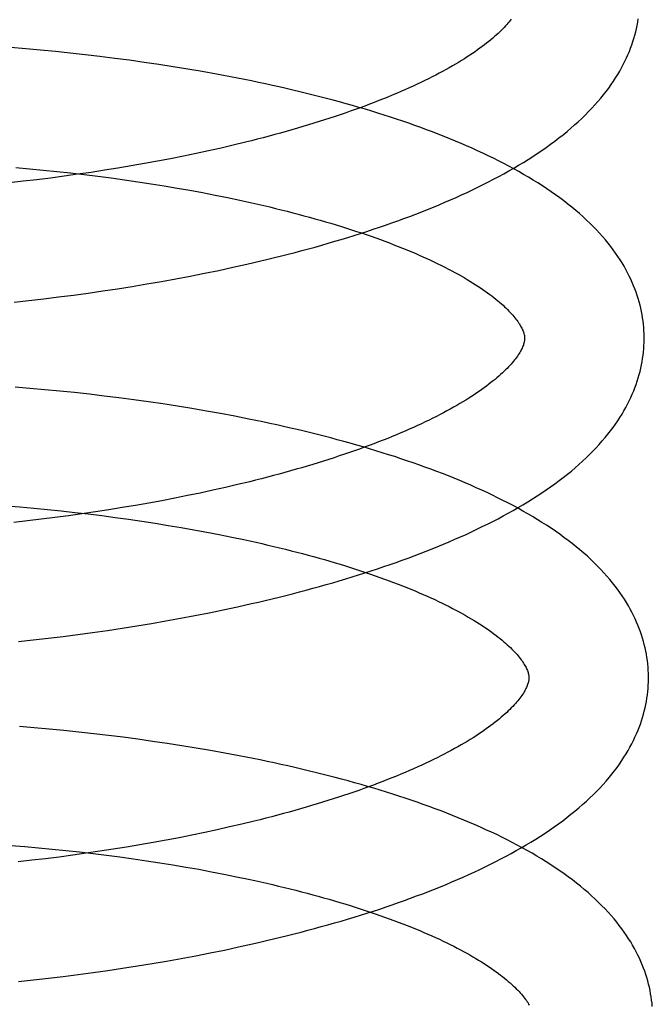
# Model space of a CAD drawing. Header units: inches. Extents: x 0 to 200, y 0 to 129.
# Tile 13 of 98: x 30.021 to 30.126, y 49.06 to 49.225. Entities that reach past the tile are written whole.
import ezdxf

# ---------------------------------------------------------------- set-up
doc = ezdxf.new("R2010")
doc.units = ezdxf.units.IN
doc.header["$LTSCALE"] = 11
doc.header["$MEASUREMENT"] = 0
doc.linetypes.add('HIDDEN', pattern=[0.2, 0.1, -0.1])
doc.layers.add('DEFAULT_2', color=8, linetype='HIDDEN')

msp = doc.modelspace()

# ---------------------------------------------------------------- linework, layer by layer
at = {"layer": 'DEFAULT_2', "color": 8, "linetype": 'HIDDEN'}
for p, q in [((30.02156, 49.21997), (30.01907, 49.22018)), ((30.02405, 49.21975), (30.02156, 49.21997)), ((30.02654, 49.21951), (30.02405, 49.21975)), ((30.02903, 49.21926), (30.02654, 49.21951)), ((30.03151, 49.21898), (30.02903, 49.21926)), ((30.03399, 49.21869), (30.03151, 49.21898)), ((30.03646, 49.21839), (30.03399, 49.21869)), ((30.03892, 49.21806), (30.03646, 49.21839)), ((30.04138, 49.21772), (30.03892, 49.21806)), ((30.04382, 49.21736), (30.04138, 49.21772)), ((30.04625, 49.21698), (30.04382, 49.21736)), ((30.04867, 49.21659), (30.04625, 49.21698)), ((30.05108, 49.21618), (30.04867, 49.21659)), ((30.05347, 49.21575), (30.05108, 49.21618)), ((30.05584, 49.2153), (30.05347, 49.21575)), ((30.0563, 49.20387), (30.05425, 49.20339)), ((30.05832, 49.20436), (30.0563, 49.20387)), ((30.04794, 49.20203), (30.04579, 49.2016)), ((30.05006, 49.20247), (30.04794, 49.20203)), ((30.05217, 49.20292), (30.05006, 49.20247)), ((30.05425, 49.20339), (30.05217, 49.20292)), ((30.03922, 49.2004), (30.037, 49.20002)), ((30.04143, 49.20078), (30.03922, 49.2004)), ((30.04362, 49.20119), (30.04143, 49.20078)), ((30.04579, 49.2016), (30.04362, 49.20119)), ((30.01993, 49.20013), (30.02222, 49.19993)), ((30.02222, 49.19993), (30.02451, 49.19971)), ((30.02451, 49.19971), (30.0268, 49.19947)), ((30.02798, 49.19867), (30.02571, 49.19837)), ((30.0268, 49.19947), (30.02908, 49.19922)), ((30.03025, 49.19899), (30.02798, 49.19867)), ((30.02908, 49.19922), (30.03135, 49.19896)), ((30.03251, 49.19932), (30.03025, 49.19899)), ((30.03135, 49.19896), (30.03361, 49.19868)), ((30.03476, 49.19966), (30.03251, 49.19932)), ((30.03361, 49.19868), (30.03587, 49.19838)), ((30.037, 49.20002), (30.03476, 49.19966)), ((30.02114, 49.19782), (30.01885, 49.19756)), ((30.02342, 49.19809), (30.02114, 49.19782)), ((30.02571, 49.19837), (30.02342, 49.19809)), ((30.03587, 49.19838), (30.0381, 49.19807)), ((30.0381, 49.19807), (30.04033, 49.19775)), ((30.04033, 49.19775), (30.04253, 49.19741)), ((30.04253, 49.19741), (30.04472, 49.19706)), ((30.04472, 49.19706), (30.04689, 49.19669)), ((30.04689, 49.19669), (30.04904, 49.19631)), ((30.04904, 49.19631), (30.05117, 49.19592)), ((30.05117, 49.19592), (30.05327, 49.19551)), ((30.05327, 49.19551), (30.05535, 49.19509)), ((30.05624, 49.18343), (30.05859, 49.18395)), ((30.04911, 49.18196), (30.0515, 49.18243)), ((30.0515, 49.18243), (30.05388, 49.18292)), ((30.05388, 49.18292), (30.05624, 49.18343)), ((30.0394, 49.18024), (30.04184, 49.18065)), ((30.04184, 49.18065), (30.04428, 49.18107)), ((30.04428, 49.18107), (30.0467, 49.18151)), ((30.0467, 49.18151), (30.04911, 49.18196)), ((30.02954, 49.17879), (30.03201, 49.17913)), ((30.03201, 49.17913), (30.03448, 49.17948)), ((30.03448, 49.17948), (30.03695, 49.17985)), ((30.03695, 49.17985), (30.0394, 49.18024)), ((30.01961, 49.17762), (30.0221, 49.17789)), ((30.0221, 49.17789), (30.02458, 49.17817)), ((30.02458, 49.17817), (30.02706, 49.17848)), ((30.02706, 49.17848), (30.02954, 49.17879)), ((30.02227, 49.16318), (30.01978, 49.16339)), ((30.02476, 49.16296), (30.02227, 49.16318)), ((30.02725, 49.16272), (30.02476, 49.16296)), ((30.02974, 49.16247), (30.02725, 49.16272)), ((30.03222, 49.16219), (30.02974, 49.16247)), ((30.0347, 49.1619), (30.03222, 49.16219)), ((30.03717, 49.1616), (30.0347, 49.1619)), ((30.03963, 49.16127), (30.03717, 49.1616)), ((30.04209, 49.16093), (30.03963, 49.16127)), ((30.04453, 49.16057), (30.04209, 49.16093)), ((30.04696, 49.16019), (30.04453, 49.16057)), ((30.04938, 49.1598), (30.04696, 49.16019)), ((30.05179, 49.15939), (30.04938, 49.1598)), ((30.05418, 49.15896), (30.05179, 49.15939)), ((30.05655, 49.15851), (30.05418, 49.15896)), ((30.05904, 49.14757), (30.05702, 49.14708)), ((30.05289, 49.14613), (30.05078, 49.14568)), ((30.05497, 49.1466), (30.05289, 49.14613)), ((30.05702, 49.14708), (30.05497, 49.1466)), ((30.04434, 49.14439), (30.04215, 49.14399)), ((30.04651, 49.14481), (30.04434, 49.14439)), ((30.04866, 49.14524), (30.04651, 49.14481)), ((30.05078, 49.14568), (30.04866, 49.14524)), ((30.01832, 49.14353), (30.02061, 49.14334)), ((30.02061, 49.14334), (30.02291, 49.14314)), ((30.02291, 49.14314), (30.0252, 49.14292)), ((30.0252, 49.14292), (30.02748, 49.14268)), ((30.02748, 49.14268), (30.02976, 49.14243)), ((30.03548, 49.14287), (30.03323, 49.14253)), ((30.03772, 49.14323), (30.03548, 49.14287)), ((30.03994, 49.14361), (30.03772, 49.14323)), ((30.04215, 49.14399), (30.03994, 49.14361)), ((30.02186, 49.14103), (30.01957, 49.14077)), ((30.02414, 49.1413), (30.02186, 49.14103)), ((30.02643, 49.14158), (30.02414, 49.1413)), ((30.0287, 49.14188), (30.02643, 49.14158)), ((30.03097, 49.1422), (30.0287, 49.14188)), ((30.02976, 49.14243), (30.03203, 49.14217)), ((30.03323, 49.14253), (30.03097, 49.1422)), ((30.03203, 49.14217), (30.0343, 49.14189)), ((30.0343, 49.14189), (30.03655, 49.1416)), ((30.03655, 49.1416), (30.03879, 49.14129)), ((30.03879, 49.14129), (30.04101, 49.14096)), ((30.04101, 49.14096), (30.04322, 49.14063)), ((30.04322, 49.14063), (30.0454, 49.14027)), ((30.0454, 49.14027), (30.04757, 49.13991)), ((30.04757, 49.13991), (30.04972, 49.13953)), ((30.04972, 49.13953), (30.05185, 49.13914)), ((30.05185, 49.13914), (30.05395, 49.13873)), ((30.05395, 49.13873), (30.05603, 49.13831)), ((30.05224, 49.12565), (30.05462, 49.12614)), ((30.05462, 49.12614), (30.05698, 49.12664)), ((30.05698, 49.12664), (30.05933, 49.12717)), ((30.04502, 49.12428), (30.04744, 49.12472)), ((30.04744, 49.12472), (30.04985, 49.12517)), ((30.04985, 49.12517), (30.05224, 49.12565)), ((30.03523, 49.1227), (30.03769, 49.12307)), ((30.03769, 49.12307), (30.04014, 49.12345)), ((30.04014, 49.12345), (30.04259, 49.12386)), ((30.04259, 49.12386), (30.04502, 49.12428)), ((30.02284, 49.1211), (30.02532, 49.12139)), ((30.02532, 49.12139), (30.02781, 49.12169)), ((30.02781, 49.12169), (30.03028, 49.12201)), ((30.03028, 49.12201), (30.03276, 49.12234)), ((30.03276, 49.12234), (30.03523, 49.1227)), ((30.02036, 49.12083), (30.02284, 49.1211)), ((30.02299, 49.10639), (30.0205, 49.1066)), ((30.02548, 49.10617), (30.02299, 49.10639)), ((30.02797, 49.10593), (30.02548, 49.10617)), ((30.03046, 49.10568), (30.02797, 49.10593)), ((30.03294, 49.1054), (30.03046, 49.10568)), ((30.03541, 49.10511), (30.03294, 49.1054)), ((30.03789, 49.10481), (30.03541, 49.10511)), ((30.04035, 49.10448), (30.03789, 49.10481)), ((30.0428, 49.10414), (30.04035, 49.10448)), ((30.04525, 49.10378), (30.0428, 49.10414)), ((30.04768, 49.1034), (30.04525, 49.10378)), ((30.0501, 49.10301), (30.04768, 49.1034)), ((30.0525, 49.1026), (30.0501, 49.10301)), ((30.0549, 49.10217), (30.0525, 49.1026)), ((30.05727, 49.10172), (30.0549, 49.10217)), ((30.05774, 49.09029), (30.05569, 49.08981)), ((30.05977, 49.09078), (30.05774, 49.09029)), ((30.04938, 49.08845), (30.04723, 49.08802)), ((30.05151, 49.08889), (30.04938, 49.08845)), ((30.05361, 49.08934), (30.05151, 49.08889)), ((30.05569, 49.08981), (30.05361, 49.08934)), ((30.0191, 49.08674), (30.0214, 49.08655)), ((30.04067, 49.08682), (30.03845, 49.08644)), ((30.04287, 49.0872), (30.04067, 49.08682)), ((30.04506, 49.0876), (30.04287, 49.0872)), ((30.04723, 49.08802), (30.04506, 49.0876)), ((30.0214, 49.08655), (30.02369, 49.08634)), ((30.02369, 49.08634), (30.02599, 49.08612)), ((30.02599, 49.08612), (30.02827, 49.08589)), ((30.02943, 49.08509), (30.02715, 49.08479)), ((30.02827, 49.08589), (30.03055, 49.08564)), ((30.0317, 49.08541), (30.02943, 49.08509)), ((30.03055, 49.08564), (30.03283, 49.08537)), ((30.03396, 49.08574), (30.0317, 49.08541)), ((30.03283, 49.08537), (30.03509, 49.08509)), ((30.03621, 49.08608), (30.03396, 49.08574)), ((30.03509, 49.08509), (30.03734, 49.0848)), ((30.03845, 49.08644), (30.03621, 49.08608)), ((30.02258, 49.08424), (30.02029, 49.08398)), ((30.02487, 49.08451), (30.02258, 49.08424)), ((30.02715, 49.08479), (30.02487, 49.08451)), ((30.03734, 49.0848), (30.03958, 49.08449)), ((30.03958, 49.08449), (30.0418, 49.08416)), ((30.0418, 49.08416), (30.04401, 49.08382)), ((30.04401, 49.08382), (30.0462, 49.08347)), ((30.0462, 49.08347), (30.04837, 49.08311)), ((30.04837, 49.08311), (30.05052, 49.08273)), ((30.05052, 49.08273), (30.05264, 49.08233)), ((30.05264, 49.08233), (30.05474, 49.08192)), ((30.05474, 49.08192), (30.05682, 49.0815)), ((30.05719, 49.06974), (30.05954, 49.07026)), ((30.05001, 49.06828), (30.05242, 49.06875)), ((30.05242, 49.06875), (30.05481, 49.06923)), ((30.05481, 49.06923), (30.05719, 49.06974)), ((30.04025, 49.06656), (30.04271, 49.06697)), ((30.04271, 49.06697), (30.04515, 49.06739)), ((30.04515, 49.06739), (30.04759, 49.06782)), ((30.04759, 49.06782), (30.05001, 49.06828)), ((30.03034, 49.06513), (30.03283, 49.06546)), ((30.03283, 49.06546), (30.03531, 49.06581)), ((30.03531, 49.06581), (30.03778, 49.06618)), ((30.03778, 49.06618), (30.04025, 49.06656)), ((30.02037, 49.06397), (30.02286, 49.06423)), ((30.02286, 49.06423), (30.02536, 49.06451)), ((30.02536, 49.06451), (30.02785, 49.06481)), ((30.02785, 49.06481), (30.03034, 49.06513))]:
    msp.add_line(p, q, dxfattribs=at)
for points in [[(30.1028, 49.22495), (30.10263, 49.22473), (30.10245, 49.2245), (30.10226, 49.22427), (30.10206, 49.22404), (30.10184, 49.2238), (30.10162, 49.22356), (30.10138, 49.22331), (30.10113, 49.22306), (30.10087, 49.22281), (30.10059, 49.22255), (30.10031, 49.22229), (30.10001, 49.22202), (30.0997, 49.22175), (30.09938, 49.22148), (30.09904, 49.22121), (30.09869, 49.22093), (30.09833, 49.22065), (30.09796, 49.22036), (30.09757, 49.22008), (30.09717, 49.21979), (30.09675, 49.2195), (30.09633, 49.21921), (30.09588, 49.21891), (30.09543, 49.21862), (30.09497, 49.21832), (30.09449, 49.21802), (30.09399, 49.21772), (30.09349, 49.21742), (30.09297, 49.21712), (30.09244, 49.21681), (30.09189, 49.21651), (30.09133, 49.2162), (30.09075, 49.21589), (30.09017, 49.21559), (30.08957, 49.21528), (30.08896, 49.21497), (30.08833, 49.21466), (30.0877, 49.21436), (30.08705, 49.21405), (30.08639, 49.21374), (30.08571, 49.21343), (30.08502, 49.21313), (30.08433, 49.21282), (30.08361, 49.21252), (30.08289, 49.21221), (30.08216, 49.21191), (30.08141, 49.21161), (30.08065, 49.21131), (30.07988, 49.21101), (30.0791, 49.21071), (30.07831, 49.21041), (30.0775, 49.21011), (30.07668, 49.20982), (30.07586, 49.20953), (30.07502, 49.20923), (30.07417, 49.20894), (30.07332, 49.20866), (30.07245, 49.20837), (30.07157, 49.20809), (30.07068, 49.20781), (30.06979, 49.20753), (30.06888, 49.20725), (30.06796, 49.20697), (30.06704, 49.2067), (30.0661, 49.20643), (30.06516, 49.20616), (30.06421, 49.2059), (30.06325, 49.20563), (30.06228, 49.20537), (30.0613, 49.20511), (30.06031, 49.20486), (30.05932, 49.20461), (30.05832, 49.20436)], [(30.05859, 49.18395), (30.05975, 49.18422), (30.06091, 49.1845), (30.06206, 49.18477), (30.06321, 49.18505), (30.06436, 49.18534), (30.06549, 49.18563), (30.06663, 49.18592), (30.06775, 49.18622), (30.06887, 49.18652), (30.06999, 49.18683), (30.07109, 49.18714), (30.07219, 49.18746), (30.07329, 49.18778), (30.07437, 49.1881), (30.07545, 49.18843), (30.07653, 49.18877), (30.07759, 49.1891), (30.07865, 49.18945), (30.0797, 49.18979), (30.08075, 49.19014), (30.08178, 49.1905), (30.08281, 49.19086), (30.08383, 49.19122), (30.08484, 49.19159), (30.08585, 49.19196), (30.08684, 49.19234), (30.08783, 49.19273), (30.08881, 49.19311), (30.08978, 49.19351), (30.09075, 49.19391), (30.0917, 49.19431), (30.09265, 49.19472), (30.09358, 49.19513), (30.09451, 49.19555), (30.09542, 49.19597), (30.09633, 49.1964), (30.09723, 49.19683), (30.09812, 49.19727), (30.099, 49.19772), (30.09986, 49.19817), (30.10072, 49.19862), (30.10157, 49.19908), (30.1024, 49.19955), (30.10323, 49.20002), (30.10404, 49.2005), (30.10484, 49.20099), (30.10563, 49.20148), (30.10641, 49.20197), (30.10717, 49.20248), (30.10793, 49.20299), (30.10866, 49.2035), (30.10939, 49.20402), (30.1101, 49.20454), (30.11079, 49.20507), (30.11147, 49.20561), (30.11214, 49.20615), (30.11278, 49.20669), (30.11341, 49.20724), (30.11402, 49.20779), (30.11462, 49.20835), (30.1152, 49.20891), (30.11575, 49.20947), (30.11629, 49.21003), (30.11681, 49.2106), (30.11731, 49.21116), (30.11779, 49.21173), (30.11826, 49.2123), (30.1187, 49.21286), (30.11912, 49.21342), (30.11952, 49.21399), (30.11991, 49.21455), (30.12027, 49.21511), (30.12062, 49.21567), (30.12095, 49.21623), (30.12126, 49.21679), (30.12155, 49.21734), (30.12183, 49.2179), (30.12209, 49.21845), (30.12234, 49.219), (30.12257, 49.21955), (30.12278, 49.22009), (30.12298, 49.22064), (30.12317, 49.22118), (30.12334, 49.22173), (30.12349, 49.22227), (30.12363, 49.22281), (30.12376, 49.22335), (30.12388, 49.22389), (30.12398, 49.22443), (30.12407, 49.22497)], [(30.12504, 49.17184), (30.12503, 49.17229), (30.12501, 49.17283), (30.12497, 49.17336), (30.12492, 49.1739), (30.12486, 49.17443), (30.12478, 49.17497), (30.12469, 49.17551), (30.12459, 49.17604), (30.12448, 49.17658), (30.12435, 49.17711), (30.12421, 49.17765), (30.12405, 49.17819), (30.12388, 49.17873), (30.1237, 49.17927), (30.1235, 49.17981), (30.12328, 49.18035), (30.12306, 49.18089), (30.12281, 49.18143), (30.12255, 49.18197), (30.12228, 49.18252), (30.12198, 49.18306), (30.12168, 49.18361), (30.12135, 49.18416), (30.12101, 49.18471), (30.12065, 49.18526), (30.12027, 49.18581), (30.11987, 49.18636), (30.11945, 49.18692), (30.11902, 49.18747), (30.11856, 49.18802), (30.11809, 49.18858), (30.11759, 49.18913), (30.11708, 49.18968), (30.11655, 49.19023), (30.11599, 49.19078), (30.11542, 49.19132), (30.11483, 49.19187), (30.11422, 49.19241), (30.1136, 49.19294), (30.11295, 49.19348), (30.11229, 49.194), (30.11162, 49.19453), (30.11092, 49.19504), (30.11022, 49.19556), (30.10949, 49.19606), (30.10876, 49.19656), (30.10801, 49.19706), (30.10724, 49.19755), (30.10646, 49.19803), (30.10567, 49.19851), (30.10487, 49.19898), (30.10406, 49.19944), (30.10323, 49.1999), (30.10239, 49.20036), (30.10155, 49.2008), (30.10069, 49.20124), (30.09982, 49.20167), (30.09894, 49.2021), (30.09805, 49.20252), (30.09716, 49.20294), (30.09625, 49.20335), (30.09533, 49.20376), (30.0944, 49.20416), (30.09346, 49.20455), (30.09252, 49.20494), (30.09156, 49.20532), (30.0906, 49.2057), (30.08963, 49.20608), (30.08865, 49.20644), (30.08766, 49.20681), (30.08666, 49.20717), (30.08566, 49.20752), (30.08464, 49.20787), (30.08362, 49.20821), (30.08259, 49.20855), (30.08155, 49.20888), (30.08051, 49.20921), (30.07946, 49.20954), (30.0784, 49.20986), (30.07733, 49.21017), (30.07626, 49.21048), (30.07517, 49.21079), (30.07409, 49.21109), (30.07299, 49.21139), (30.07189, 49.21168), (30.07078, 49.21197), (30.06967, 49.21225), (30.06854, 49.21253), (30.06742, 49.2128), (30.06628, 49.21307), (30.06515, 49.21334), (30.064, 49.2136), (30.06285, 49.21385), (30.06169, 49.21411), (30.06053, 49.21435), (30.05937, 49.2146), (30.0582, 49.21484), (30.05584, 49.2153)], [(30.05535, 49.19509), (30.0574, 49.19466), (30.05841, 49.19444), (30.05942, 49.19422), (30.06042, 49.19399), (30.06141, 49.19376), (30.06239, 49.19353), (30.06337, 49.19329), (30.06433, 49.19305), (30.06529, 49.19281), (30.06624, 49.19257), (30.06718, 49.19232), (30.06812, 49.19207), (30.06904, 49.19182), (30.06995, 49.19157), (30.07086, 49.19131), (30.07175, 49.19105), (30.07264, 49.19079), (30.07351, 49.19053), (30.07438, 49.19026), (30.07523, 49.18999), (30.07608, 49.18972), (30.07691, 49.18945), (30.07773, 49.18918), (30.07854, 49.1889), (30.07935, 49.18862), (30.08014, 49.18834), (30.08091, 49.18806), (30.08168, 49.18778), (30.08244, 49.1875), (30.08318, 49.18721), (30.08391, 49.18693), (30.08463, 49.18664), (30.08533, 49.18635), (30.08603, 49.18607), (30.08671, 49.18578), (30.08738, 49.18549), (30.08804, 49.1852), (30.08868, 49.18491), (30.08932, 49.18461), (30.08994, 49.18432), (30.09054, 49.18403), (30.09114, 49.18374), (30.09172, 49.18345), (30.09229, 49.18315), (30.09284, 49.18286), (30.09338, 49.18257), (30.09391, 49.18228), (30.09442, 49.18199), (30.09492, 49.18171), (30.09541, 49.18142), (30.09589, 49.18113), (30.09635, 49.18085), (30.09679, 49.18057), (30.09723, 49.18028), (30.09765, 49.18), (30.09806, 49.17973), (30.09846, 49.17945), (30.09884, 49.17918), (30.09921, 49.17891), (30.09956, 49.17864), (30.09991, 49.17837), (30.10024, 49.17811), (30.10055, 49.17785), (30.10086, 49.17759), (30.10115, 49.17734), (30.10143, 49.17709), (30.1017, 49.17684), (30.10196, 49.17659), (30.1022, 49.17635), (30.10243, 49.17612), (30.10265, 49.17588), (30.10286, 49.17565), (30.10306, 49.17543), (30.10325, 49.17521), (30.10343, 49.17499), (30.10359, 49.17478), (30.10375, 49.17457), (30.10389, 49.17437), (30.10403, 49.17417), (30.10416, 49.17398), (30.10427, 49.17379), (30.10438, 49.1736), (30.10448, 49.17342), (30.10458, 49.17324), (30.10466, 49.17307), (30.10473, 49.1729), (30.1048, 49.17275), (30.10485, 49.17259), (30.1049, 49.17245), (30.10494, 49.17231), (30.10497, 49.17217), (30.105, 49.17205), (30.10502, 49.17193), (30.10503, 49.17181), (30.10504, 49.17169), (30.10504, 49.17159)], [(30.10504, 49.17159), (30.10504, 49.17148), (30.10504, 49.17137), (30.10502, 49.17125), (30.10501, 49.17113), (30.10499, 49.171), (30.10496, 49.17087), (30.10492, 49.17073), (30.10488, 49.17059), (30.10483, 49.17043), (30.10477, 49.17027), (30.1047, 49.17011), (30.10463, 49.16993), (30.10454, 49.16975), (30.10444, 49.16957), (30.10434, 49.16938), (30.10423, 49.16919), (30.10411, 49.16899), (30.10397, 49.16879), (30.10383, 49.16858), (30.10368, 49.16837), (30.10352, 49.16815), (30.10335, 49.16794), (30.10317, 49.16771), (30.10298, 49.16748), (30.10278, 49.16725), (30.10256, 49.16701), (30.10234, 49.16677), (30.1021, 49.16652), (30.10185, 49.16627), (30.10159, 49.16601), (30.10132, 49.16576), (30.10103, 49.1655), (30.10073, 49.16523), (30.10042, 49.16496), (30.1001, 49.16469), (30.09976, 49.16442), (30.09941, 49.16414), (30.09905, 49.16386), (30.09868, 49.16357), (30.09829, 49.16329), (30.09789, 49.163), (30.09747, 49.16271), (30.09705, 49.16242), (30.09661, 49.16212), (30.09615, 49.16183), (30.09569, 49.16153), (30.09521, 49.16123), (30.09471, 49.16093), (30.09421, 49.16063), (30.09369, 49.16032), (30.09316, 49.16002), (30.09261, 49.15971), (30.09205, 49.15941), (30.09148, 49.1591), (30.09089, 49.15879), (30.09029, 49.15849), (30.08968, 49.15818), (30.08905, 49.15787), (30.08842, 49.15756), (30.08777, 49.15726), (30.08711, 49.15695), (30.08643, 49.15664), (30.08575, 49.15634), (30.08505, 49.15603), (30.08434, 49.15573), (30.08361, 49.15542), (30.08288, 49.15512), (30.08213, 49.15482), (30.08137, 49.15452), (30.0806, 49.15422), (30.07982, 49.15392), (30.07903, 49.15362), (30.07822, 49.15332), (30.07741, 49.15303), (30.07658, 49.15274), (30.07574, 49.15244), (30.07489, 49.15215), (30.07404, 49.15187), (30.07317, 49.15158), (30.07229, 49.1513), (30.0714, 49.15101), (30.0705, 49.15073), (30.0696, 49.15046), (30.06868, 49.15018), (30.06776, 49.14991), (30.06682, 49.14964), (30.06588, 49.14937), (30.06493, 49.1491), (30.06397, 49.14884), (30.063, 49.14858), (30.06202, 49.14832), (30.06103, 49.14807), (30.06004, 49.14782), (30.05904, 49.14757)], [(30.05933, 49.12717), (30.06049, 49.12744), (30.06165, 49.12771), (30.0628, 49.12799), (30.06395, 49.12827), (30.06509, 49.12855), (30.06623, 49.12884), (30.06736, 49.12914), (30.06849, 49.12944), (30.06961, 49.12974), (30.07072, 49.13005), (30.07183, 49.13036), (30.07293, 49.13067), (30.07402, 49.13099), (30.07511, 49.13132), (30.07619, 49.13165), (30.07726, 49.13198), (30.07833, 49.13232), (30.07939, 49.13266), (30.08044, 49.13301), (30.08148, 49.13336), (30.08252, 49.13371), (30.08355, 49.13407), (30.08457, 49.13444), (30.08558, 49.1348), (30.08658, 49.13518), (30.08758, 49.13556), (30.08857, 49.13594), (30.08955, 49.13633), (30.09052, 49.13672), (30.09148, 49.13712), (30.09243, 49.13752), (30.09338, 49.13793), (30.09431, 49.13834), (30.09524, 49.13876), (30.09616, 49.13918), (30.09706, 49.13961), (30.09796, 49.14005), (30.09885, 49.14049), (30.09972, 49.14093), (30.10059, 49.14138), (30.10145, 49.14184), (30.10229, 49.1423), (30.10313, 49.14276), (30.10395, 49.14324), (30.10477, 49.14372), (30.10557, 49.1442), (30.10636, 49.14469), (30.10713, 49.14519), (30.1079, 49.14569), (30.10865, 49.1462), (30.10939, 49.14671), (30.11011, 49.14723), (30.11082, 49.14776), (30.11152, 49.14829), (30.1122, 49.14882), (30.11286, 49.14936), (30.11351, 49.14991), (30.11414, 49.15045), (30.11475, 49.15101), (30.11534, 49.15156), (30.11592, 49.15212), (30.11648, 49.15268), (30.11702, 49.15325), (30.11754, 49.15381), (30.11804, 49.15438), (30.11852, 49.15494), (30.11898, 49.15551), (30.11942, 49.15607), (30.11984, 49.15664), (30.12024, 49.1572), (30.12063, 49.15776), (30.12099, 49.15832), (30.12134, 49.15888), (30.12167, 49.15944), (30.12198, 49.16), (30.12228, 49.16055), (30.12255, 49.16111), (30.12281, 49.16166), (30.12306, 49.16221), (30.12329, 49.16276), (30.1235, 49.1633), (30.1237, 49.16385), (30.12389, 49.16439), (30.12406, 49.16494), (30.12421, 49.16548), (30.12436, 49.16602), (30.12448, 49.16656), (30.1246, 49.1671), (30.1247, 49.16764), (30.12479, 49.16818), (30.12486, 49.16871), (30.12492, 49.16925), (30.12497, 49.16979), (30.12501, 49.17032), (30.12503, 49.17086), (30.12504, 49.1714), (30.12504, 49.17184)], [(30.12576, 49.11505), (30.12575, 49.1155), (30.12573, 49.11604), (30.12569, 49.11657), (30.12564, 49.11711), (30.12558, 49.11764), (30.1255, 49.11818), (30.12541, 49.11871), (30.12531, 49.11925), (30.1252, 49.11979), (30.12507, 49.12032), (30.12493, 49.12086), (30.12477, 49.1214), (30.1246, 49.12194), (30.12442, 49.12247), (30.12422, 49.12301), (30.124, 49.12355), (30.12378, 49.1241), (30.12353, 49.12464), (30.12327, 49.12518), (30.123, 49.12573), (30.1227, 49.12627), (30.1224, 49.12682), (30.12207, 49.12737), (30.12173, 49.12792), (30.12137, 49.12847), (30.12099, 49.12902), (30.12059, 49.12957), (30.12017, 49.13012), (30.11973, 49.13068), (30.11928, 49.13123), (30.1188, 49.13179), (30.11831, 49.13234), (30.11779, 49.13289), (30.11726, 49.13345), (30.1167, 49.134), (30.11613, 49.13454), (30.11554, 49.13509), (30.11493, 49.13563), (30.1143, 49.13617), (30.11366, 49.1367), (30.113, 49.13722), (30.11232, 49.13775), (30.11163, 49.13826), (30.11092, 49.13878), (30.1102, 49.13928), (30.10946, 49.13978), (30.10871, 49.14028), (30.10795, 49.14077), (30.10717, 49.14125), (30.10638, 49.14173), (30.10558, 49.1422), (30.10477, 49.14266), (30.10394, 49.14312), (30.10311, 49.14357), (30.10226, 49.14401), (30.1014, 49.14445), (30.10053, 49.14489), (30.09965, 49.14532), (30.09876, 49.14574), (30.09787, 49.14615), (30.09696, 49.14656), (30.09604, 49.14697), (30.09511, 49.14737), (30.09418, 49.14776), (30.09323, 49.14815), (30.09228, 49.14854), (30.09131, 49.14892), (30.09034, 49.14929), (30.08936, 49.14966), (30.08837, 49.15002), (30.08737, 49.15038), (30.08637, 49.15073), (30.08535, 49.15108), (30.08433, 49.15142), (30.0833, 49.15176), (30.08226, 49.15209), (30.08122, 49.15242), (30.08017, 49.15275), (30.07911, 49.15307), (30.07804, 49.15338), (30.07697, 49.15369), (30.07588, 49.154), (30.0748, 49.1543), (30.0737, 49.1546), (30.0726, 49.15489), (30.07149, 49.15518), (30.07038, 49.15546), (30.06925, 49.15574), (30.06813, 49.15601), (30.06699, 49.15628), (30.06586, 49.15655), (30.06471, 49.15681), (30.06356, 49.15707), (30.0624, 49.15732), (30.06124, 49.15756), (30.06008, 49.15781), (30.05891, 49.15805), (30.05655, 49.15851)], [(30.05603, 49.13831), (30.05808, 49.13788), (30.05909, 49.13766), (30.0601, 49.13743), (30.0611, 49.13721), (30.06209, 49.13698), (30.06307, 49.13675), (30.06405, 49.13651), (30.06502, 49.13627), (30.06597, 49.13603), (30.06692, 49.13579), (30.06787, 49.13554), (30.0688, 49.13529), (30.06972, 49.13504), (30.07064, 49.13479), (30.07154, 49.13453), (30.07244, 49.13427), (30.07332, 49.13401), (30.0742, 49.13375), (30.07506, 49.13348), (30.07592, 49.13321), (30.07676, 49.13294), (30.0776, 49.13267), (30.07842, 49.1324), (30.07923, 49.13212), (30.08003, 49.13184), (30.08082, 49.13156), (30.0816, 49.13128), (30.08237, 49.131), (30.08312, 49.13072), (30.08387, 49.13044), (30.0846, 49.13015), (30.08532, 49.12986), (30.08602, 49.12958), (30.08672, 49.12929), (30.0874, 49.129), (30.08807, 49.12871), (30.08873, 49.12842), (30.08937, 49.12813), (30.09001, 49.12784), (30.09063, 49.12754), (30.09123, 49.12725), (30.09183, 49.12696), (30.09241, 49.12667), (30.09298, 49.12638), (30.09353, 49.12609), (30.09408, 49.12579), (30.0946, 49.1255), (30.09512, 49.12522), (30.09562, 49.12493), (30.09611, 49.12464), (30.09659, 49.12435), (30.09705, 49.12407), (30.0975, 49.12379), (30.09793, 49.12351), (30.09835, 49.12323), (30.09876, 49.12295), (30.09916, 49.12267), (30.09954, 49.1224), (30.09991, 49.12213), (30.10027, 49.12186), (30.10061, 49.12159), (30.10094, 49.12133), (30.10126, 49.12107), (30.10157, 49.12081), (30.10186, 49.12055), (30.10214, 49.1203), (30.10241, 49.12005), (30.10267, 49.11981), (30.10291, 49.11957), (30.10315, 49.11933), (30.10337, 49.1191), (30.10358, 49.11887), (30.10377, 49.11865), (30.10396, 49.11843), (30.10414, 49.11821), (30.10431, 49.118), (30.10446, 49.11779), (30.10461, 49.11759), (30.10475, 49.11739), (30.10487, 49.1172), (30.10499, 49.11701), (30.1051, 49.11682), (30.1052, 49.11664), (30.10529, 49.11647), (30.10537, 49.1163), (30.10544, 49.11613), (30.10551, 49.11597), (30.10556, 49.11582), (30.10561, 49.11567), (30.10565, 49.11553), (30.10569, 49.1154), (30.10571, 49.11527), (30.10573, 49.11515), (30.10575, 49.11503), (30.10576, 49.11491), (30.10576, 49.1148)], [(30.05954, 49.07026), (30.06072, 49.07053), (30.06188, 49.0708), (30.06304, 49.07108), (30.0642, 49.07136), (30.06535, 49.07164), (30.06649, 49.07193), (30.06763, 49.07223), (30.06877, 49.07253), (30.06989, 49.07283), (30.07101, 49.07314), (30.07213, 49.07345), (30.07324, 49.07376), (30.07434, 49.07408), (30.07543, 49.07441), (30.07652, 49.07473), (30.0776, 49.07507), (30.07867, 49.07541), (30.07974, 49.07575), (30.0808, 49.07609), (30.08185, 49.07644), (30.08289, 49.0768), (30.08393, 49.07716), (30.08495, 49.07752), (30.08597, 49.07789), (30.08698, 49.07827), (30.08799, 49.07865), (30.08898, 49.07903), (30.08997, 49.07942), (30.09095, 49.07981), (30.09191, 49.08021), (30.09287, 49.08061), (30.09383, 49.08102), (30.09477, 49.08143), (30.0957, 49.08185), (30.09662, 49.08228), (30.09754, 49.0827), (30.09844, 49.08314), (30.09934, 49.08358), (30.10022, 49.08402), (30.10109, 49.08447), (30.10196, 49.08493), (30.10281, 49.08539), (30.10365, 49.08586), (30.10448, 49.08633), (30.1053, 49.08681), (30.10611, 49.0873), (30.1069, 49.08779), (30.10769, 49.08829), (30.10846, 49.08879), (30.10922, 49.0893), (30.10996, 49.08982), (30.11069, 49.09034), (30.11141, 49.09086), (30.11211, 49.09139), (30.11279, 49.09193), (30.11346, 49.09247), (30.11411, 49.09302), (30.11475, 49.09357), (30.11537, 49.09412), (30.11597, 49.09468), (30.11655, 49.09524), (30.11711, 49.0958), (30.11766, 49.09637), (30.11818, 49.09694), (30.11869, 49.0975), (30.11917, 49.09807), (30.11964, 49.09864), (30.12008, 49.09921), (30.12051, 49.09977), (30.12092, 49.10034), (30.1213, 49.10091), (30.12167, 49.10147), (30.12202, 49.10203), (30.12236, 49.10259), (30.12267, 49.10315), (30.12297, 49.10371), (30.12325, 49.10427), (30.12351, 49.10482), (30.12376, 49.10537), (30.12399, 49.10592), (30.12421, 49.10647), (30.12441, 49.10702), (30.1246, 49.10757), (30.12477, 49.10811), (30.12493, 49.10866), (30.12507, 49.1092), (30.1252, 49.10974), (30.12531, 49.11029), (30.12542, 49.11083), (30.1255, 49.11137), (30.12558, 49.11191), (30.12564, 49.11245), (30.12569, 49.11299), (30.12573, 49.11353), (30.12575, 49.11406), (30.12576, 49.1146), (30.12576, 49.11505)], [(30.10576, 49.1148), (30.10576, 49.11469), (30.10576, 49.11458), (30.10574, 49.11446), (30.10573, 49.11434), (30.10571, 49.11421), (30.10568, 49.11408), (30.10564, 49.11394), (30.1056, 49.1138), (30.10555, 49.11364), (30.10549, 49.11348), (30.10542, 49.11332), (30.10535, 49.11314), (30.10526, 49.11296), (30.10516, 49.11278), (30.10506, 49.11259), (30.10495, 49.1124), (30.10483, 49.1122), (30.10469, 49.112), (30.10455, 49.11179), (30.1044, 49.11158), (30.10425, 49.11136), (30.10407, 49.11114), (30.10389, 49.11092), (30.1037, 49.11069), (30.1035, 49.11046), (30.10328, 49.11022), (30.10306, 49.10998), (30.10282, 49.10973), (30.10257, 49.10948), (30.10231, 49.10922), (30.10204, 49.10897), (30.10175, 49.1087), (30.10145, 49.10844), (30.10114, 49.10817), (30.10082, 49.1079), (30.10048, 49.10763), (30.10014, 49.10735), (30.09977, 49.10707), (30.0994, 49.10678), (30.09901, 49.1065), (30.09861, 49.10621), (30.09819, 49.10592), (30.09777, 49.10562), (30.09733, 49.10533), (30.09687, 49.10503), (30.09641, 49.10474), (30.09593, 49.10444), (30.09544, 49.10414), (30.09493, 49.10384), (30.09441, 49.10353), (30.09388, 49.10323), (30.09333, 49.10292), (30.09277, 49.10262), (30.0922, 49.10231), (30.09161, 49.102), (30.09101, 49.1017), (30.0904, 49.10139), (30.08978, 49.10108), (30.08914, 49.10077), (30.08849, 49.10047), (30.08783, 49.10016), (30.08715, 49.09985), (30.08647, 49.09955), (30.08577, 49.09924), (30.08506, 49.09894), (30.08433, 49.09863), (30.0836, 49.09833), (30.08285, 49.09803), (30.08209, 49.09773), (30.08132, 49.09743), (30.08054, 49.09713), (30.07975, 49.09683), (30.07894, 49.09653), (30.07813, 49.09624), (30.0773, 49.09594), (30.07647, 49.09565), (30.07562, 49.09536), (30.07476, 49.09508), (30.07389, 49.09479), (30.07301, 49.09451), (30.07213, 49.09422), (30.07123, 49.09394), (30.07032, 49.09367), (30.06941, 49.09339), (30.06848, 49.09312), (30.06755, 49.09285), (30.0666, 49.09258), (30.06565, 49.09231), (30.06469, 49.09205), (30.06372, 49.09179), (30.06274, 49.09153), (30.06176, 49.09128), (30.06077, 49.09103), (30.05977, 49.09078)], [(30.12641, 49.05978), (30.12636, 49.06032), (30.1263, 49.06085), (30.12622, 49.06139), (30.12613, 49.06192), (30.12603, 49.06246), (30.12592, 49.06299), (30.12579, 49.06353), (30.12565, 49.06407), (30.12549, 49.06461), (30.12532, 49.06514), (30.12514, 49.06568), (30.12494, 49.06622), (30.12472, 49.06676), (30.1245, 49.0673), (30.12425, 49.06785), (30.12399, 49.06839), (30.12372, 49.06893), (30.12343, 49.06948), (30.12312, 49.07003), (30.12279, 49.07058), (30.12245, 49.07113), (30.12209, 49.07168), (30.12171, 49.07223), (30.12131, 49.07278), (30.12089, 49.07334), (30.12045, 49.07389), (30.12, 49.07444), (30.11952, 49.075), (30.11903, 49.07555), (30.11851, 49.0761), (30.11798, 49.07665), (30.11742, 49.0772), (30.11685, 49.07775), (30.11626, 49.07829), (30.11565, 49.07883), (30.11503, 49.07937), (30.11438, 49.0799), (30.11372, 49.08043), (30.11304, 49.08095), (30.11235, 49.08147), (30.11164, 49.08198), (30.11092, 49.08249), (30.11018, 49.08299), (30.10943, 49.08349), (30.10867, 49.08398), (30.10789, 49.08446), (30.1071, 49.08494), (30.1063, 49.08541), (30.10548, 49.08587), (30.10466, 49.08633), (30.10382, 49.08678), (30.10297, 49.08723), (30.10212, 49.08766), (30.10125, 49.0881), (30.10037, 49.08853), (30.09948, 49.08895), (30.09858, 49.08936), (30.09767, 49.08978), (30.09676, 49.09018), (30.09583, 49.09058), (30.09489, 49.09097), (30.09395, 49.09136), (30.09299, 49.09175), (30.09203, 49.09213), (30.09106, 49.0925), (30.09008, 49.09287), (30.08909, 49.09323), (30.08809, 49.09359), (30.08708, 49.09394), (30.08607, 49.09429), (30.08505, 49.09463), (30.08402, 49.09497), (30.08298, 49.0953), (30.08194, 49.09563), (30.08088, 49.09596), (30.07982, 49.09628), (30.07876, 49.09659), (30.07768, 49.0969), (30.0766, 49.09721), (30.07551, 49.09751), (30.07442, 49.09781), (30.07332, 49.0981), (30.07221, 49.09839), (30.07109, 49.09867), (30.06997, 49.09895), (30.06884, 49.09922), (30.06771, 49.09949), (30.06657, 49.09976), (30.06543, 49.10002), (30.06428, 49.10027), (30.06312, 49.10053), (30.06196, 49.10077), (30.0608, 49.10102), (30.05962, 49.10126), (30.05727, 49.10172)], [(30.05682, 49.0815), (30.05887, 49.08107), (30.05988, 49.08085), (30.06089, 49.08063), (30.06189, 49.0804), (30.06288, 49.08017), (30.06386, 49.07994), (30.06484, 49.0797), (30.06581, 49.07946), (30.06676, 49.07922), (30.06771, 49.07898), (30.06866, 49.07873), (30.06959, 49.07848), (30.07051, 49.07823), (30.07142, 49.07798), (30.07233, 49.07772), (30.07322, 49.07746), (30.07411, 49.0772), (30.07498, 49.07693), (30.07585, 49.07667), (30.0767, 49.0764), (30.07755, 49.07613), (30.07838, 49.07586), (30.0792, 49.07558), (30.08001, 49.07531), (30.08082, 49.07503), (30.0816, 49.07475), (30.08238, 49.07447), (30.08315, 49.07419), (30.0839, 49.07391), (30.08465, 49.07362), (30.08538, 49.07334), (30.08609, 49.07305), (30.0868, 49.07276), (30.0875, 49.07247), (30.08818, 49.07218), (30.08885, 49.07189), (30.0895, 49.0716), (30.09015, 49.07131), (30.09078, 49.07102), (30.0914, 49.07073), (30.09201, 49.07044), (30.0926, 49.07014), (30.09318, 49.06985), (30.09375, 49.06956), (30.0943, 49.06927), (30.09484, 49.06898), (30.09537, 49.06869), (30.09588, 49.0684), (30.09638, 49.06811), (30.09687, 49.06783), (30.09734, 49.06754), (30.09781, 49.06726), (30.09825, 49.06697), (30.09869, 49.06669), (30.09911, 49.06641), (30.09952, 49.06613), (30.09991, 49.06586), (30.1003, 49.06558), (30.10067, 49.06531), (30.10102, 49.06504), (30.10136, 49.06478), (30.10169, 49.06451), (30.10201, 49.06425), (30.10231, 49.06399), (30.10261, 49.06374), (30.10289, 49.06349), (30.10315, 49.06324), (30.10341, 49.063), (30.10365, 49.06276), (30.10389, 49.06252), (30.10411, 49.06229), (30.10432, 49.06206), (30.10451, 49.06183), (30.1047, 49.06161), (30.10488, 49.0614), (30.10504, 49.06119), (30.1052, 49.06098), (30.10534, 49.06078), (30.10548, 49.06058), (30.10561, 49.06039), (30.10572, 49.06019), (30.10583, 49.06001)]]:
    msp.add_lwpolyline(points, dxfattribs=at)

doc.saveas('drawing.dxf')
